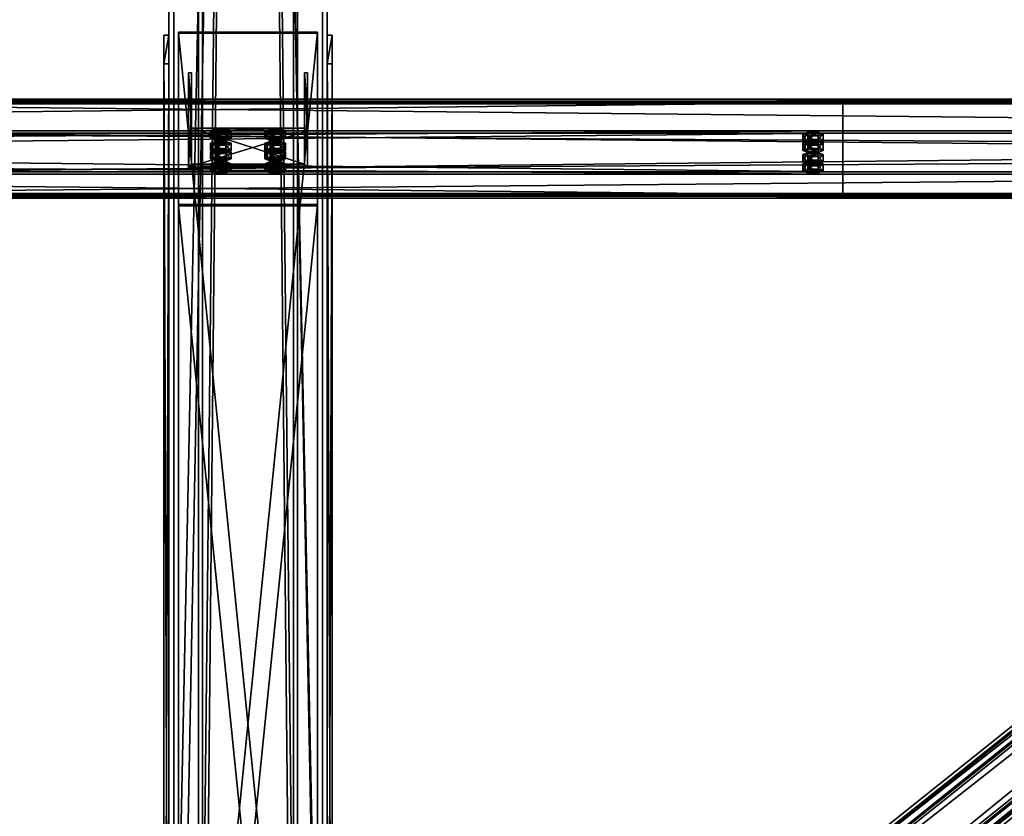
# Model space of a CAD drawing. Header units: millimetres. Extents: x -333 to 67333, y -930 to 39730.
# Tile 30 of 256: x 5270 to 6263, y 789 to 1593. Entities that reach past the tile are written whole.
import ezdxf

# ---------------------------------------------------------------- set-up
doc = ezdxf.new("R2010")
doc.units = ezdxf.units.MM
for name, color, linetype in [('13', 7, 'Continuous'), ('3', 7, 'Continuous'), ('5', 7, 'Continuous'), ('6', 7, 'Continuous'), ('7', 7, 'Continuous'), ('8', 7, 'Continuous'), ('95', 7, 'Continuous')]:
    doc.layers.add(name, color=color, linetype=linetype)

msp = doc.modelspace()

# ---------------------------------------------------------------- meshes
at = {"layer": '13', "color": 30}
mesh = msp.add_polyface(dxfattribs=at)
corners = [(6100.01, 1509.5, 3753.14), (6100.01, 1437.11, 3737.75), (-329.99, 1437.11, 3737.75), (-329.99, 1509.5, 3753.14), (6100.01, 1478.28, 3544.08), (-329.99, 1478.28, 3544.08), (6100.01, 1417.63, 3531.19), (-329.99, 1417.63, 3531.19), (6100.01, 1414.93, 3543.91), (-329.99, 1414.93, 3543.91), (6100.01, 1412.98, 3543.49), (-329.99, 1412.98, 3543.49), (6100.01, 1416.09, 3528.82), (-329.99, 1416.09, 3528.82), (6100.01, 1480.65, 3542.54), (-329.99, 1480.65, 3542.54), (6100.01, 1439.49, 3736.21), (-329.99, 1439.49, 3736.21), (6100.01, 1507.96, 3750.77), (-329.99, 1507.96, 3750.77), (6100.01, 1510.66, 3738.05), (-329.99, 1510.66, 3738.05), (6100.01, 1512.62, 3738.47), (-329.99, 1512.62, 3738.47)]
mesh.append_faces([[corners[k] for k in face] for face in [(0, 2, 3, 3), (1, 5, 2, 2), (4, 7, 5, 5), (6, 9, 7, 7), (8, 11, 9, 9), (10, 13, 11, 11), (12, 15, 13, 13), (14, 17, 15, 15), (16, 19, 17, 17), (18, 21, 19, 19), (20, 23, 21, 21), (22, 3, 23, 23), (20, 0, 22, 22), (8, 12, 10, 10), (23, 19, 21, 21), (11, 7, 9, 9)]], dxfattribs={"vtx0": -1, "color": 30})
mesh.append_faces([[corners[k] for k in face] for face in [(1, 16, 4, 4), (16, 0, 18, 18), (18, 0, 20, 20), (12, 6, 14, 14), (14, 4, 16, 16), (3, 19, 23, 23), (19, 2, 17, 17), (15, 5, 13, 13), (13, 7, 11, 11)]], dxfattribs={"vtx0": -1, "vtx1": -1, "color": 30})
mesh.append_faces([[corners[k] for k in face] for face in [(16, 1, 0, 0), (12, 8, 6, 6), (14, 6, 4, 4), (19, 3, 2, 2), (17, 2, 5, 5), (5, 15, 17, 17), (13, 5, 7, 7)]], dxfattribs={"vtx0": -1, "vtx2": -1, "vtx3": -1, "color": 30})
mesh.append_faces([[corners[k] for k in face] for face in [(0, 1, 2, 2), (1, 4, 5, 5), (4, 6, 7, 7), (6, 8, 9, 9), (8, 10, 11, 11), (10, 12, 13, 13), (12, 14, 15, 15), (14, 16, 17, 17), (16, 18, 19, 19), (18, 20, 21, 21), (20, 22, 23, 23), (22, 0, 3, 3)]], dxfattribs={"vtx2": -1, "vtx3": -1, "color": 30})
mesh = msp.add_polyface(dxfattribs=at)
corners = [(11700.01, 1509.5, 3753.14), (11700.01, 1437.11, 3737.75), (4900.01, 1437.11, 3737.75), (4900.01, 1509.5, 3753.14), (11700.01, 1478.28, 3544.08), (4900.01, 1478.28, 3544.08), (11700.01, 1417.63, 3531.19), (4900.01, 1417.63, 3531.19), (11700.01, 1414.93, 3543.91), (4900.01, 1414.93, 3543.91), (11700.01, 1412.98, 3543.49), (4900.01, 1412.98, 3543.49), (11700.01, 1416.09, 3528.82), (4900.01, 1416.09, 3528.82), (11700.01, 1480.65, 3542.54), (4900.01, 1480.65, 3542.54), (11700.01, 1439.49, 3736.21), (4900.01, 1439.49, 3736.21), (11700.01, 1507.96, 3750.77), (4900.01, 1507.96, 3750.77), (11700.01, 1510.66, 3738.05), (4900.01, 1510.66, 3738.05), (11700.01, 1512.62, 3738.47), (4900.01, 1512.62, 3738.47)]
mesh.append_faces([[corners[k] for k in face] for face in [(0, 2, 3, 3), (1, 5, 2, 2), (4, 7, 5, 5), (6, 9, 7, 7), (8, 11, 9, 9), (10, 13, 11, 11), (12, 15, 13, 13), (14, 17, 15, 15), (16, 19, 17, 17), (18, 21, 19, 19), (20, 23, 21, 21), (22, 3, 23, 23), (8, 12, 10, 10), (20, 0, 22, 22), (3, 21, 23, 23), (11, 7, 9, 9)]], dxfattribs={"vtx0": -1, "color": 30})
mesh.append_faces([[corners[k] for k in face] for face in [(1, 16, 4, 4), (16, 0, 18, 18), (18, 0, 20, 20), (14, 4, 16, 16), (21, 3, 19, 19), (2, 19, 3, 3), (19, 2, 17, 17), (15, 5, 13, 13), (13, 7, 11, 11)]], dxfattribs={"vtx0": -1, "vtx1": -1, "color": 30})
mesh.append_faces([[corners[k] for k in face] for face in [(12, 8, 6, 6), (16, 1, 0, 0), (6, 14, 12, 12), (14, 6, 4, 4), (17, 2, 5, 5), (5, 15, 17, 17), (13, 5, 7, 7)]], dxfattribs={"vtx0": -1, "vtx2": -1, "vtx3": -1, "color": 30})
mesh.append_faces([[corners[k] for k in face] for face in [(0, 1, 2, 2), (1, 4, 5, 5), (4, 6, 7, 7), (6, 8, 9, 9), (8, 10, 11, 11), (10, 12, 13, 13), (12, 14, 15, 15), (14, 16, 17, 17), (16, 18, 19, 19), (18, 20, 21, 21), (20, 22, 23, 23), (22, 0, 3, 3)]], dxfattribs={"vtx2": -1, "vtx3": -1, "color": 30})
at = {"layer": '3', "color": 91}
mesh = msp.add_polyface(dxfattribs=at)
corners = [(5328.47, 421.59, 3197.91), (5281.19, 365.91, 3186.08), (307.25, 4407.86, 4045.18), (354.54, 4463.53, 4057.01), (5281.19, 350.53, 3258.46), (307.25, 4392.47, 4117.56), (5328.47, 406.2, 3270.3), (354.54, 4448.15, 4129.4), (5330.39, 424.47, 3195.46), (5330.39, 407.84, 3273.71), (356.46, 4449.78, 4132.81), (356.46, 4466.41, 4054.56), (5279.27, 347.65, 3260.92), (305.33, 4389.59, 4120.02), (5279.27, 364.28, 3182.67), (305.33, 4406.22, 4041.77)]
mesh.append_faces([[corners[k] for k in face] for face in [(0, 2, 3, 3), (1, 5, 2, 2), (4, 7, 5, 5), (6, 3, 7, 7), (8, 10, 11, 11), (9, 13, 10, 10), (12, 15, 13, 13), (14, 11, 15, 15)]], dxfattribs={"vtx0": -1, "color": 91})
mesh.append_faces([[corners[k] for k in face] for face in [(9, 6, 12, 12), (6, 8, 0, 0), (0, 8, 1, 1), (12, 4, 14, 14), (4, 12, 6, 6), (10, 3, 11, 11), (3, 10, 7, 7), (15, 2, 13, 13), (2, 11, 3, 3), (13, 7, 10, 10)]], dxfattribs={"vtx0": -1, "vtx1": -1, "color": 91})
mesh.append_faces([[corners[k] for k in face] for face in [(6, 9, 8, 8), (1, 8, 14, 14), (14, 4, 1, 1), (2, 15, 11, 11), (13, 2, 5, 5), (13, 5, 7, 7)]], dxfattribs={"vtx0": -1, "vtx2": -1, "vtx3": -1, "color": 91})
mesh.append_faces([[corners[k] for k in face] for face in [(0, 1, 2, 2), (1, 4, 5, 5), (4, 6, 7, 7), (6, 0, 3, 3), (8, 9, 10, 10), (9, 12, 13, 13), (12, 14, 15, 15), (14, 8, 11, 11)]], dxfattribs={"vtx2": -1, "vtx3": -1, "color": 91})
at = {"layer": '5', "color": 131}
mesh = msp.add_polyface(dxfattribs=at)
corners = [(5546, 185.3, 2984), (5454, 185.3, 2984), (5454, 9385, 2984), (5546, 9385, 2984), (5454, 185.3, 3076), (5454, 9385, 3076), (5546, 185.3, 3076), (5546, 9385, 3076), (5550, 185.3, 2980), (5550, 185.3, 3080), (5550, 9385, 3080), (5550, 9385, 2980), (5450, 185.3, 3080), (5450, 9385, 3080), (5450, 185.3, 2980), (5450, 9385, 2980)]
mesh.append_faces([[corners[k] for k in face] for face in [(0, 2, 3, 3), (1, 5, 2, 2), (4, 7, 5, 5), (6, 3, 7, 7), (8, 10, 11, 11), (9, 13, 10, 10), (12, 15, 13, 13), (14, 11, 15, 15)]], dxfattribs={"vtx0": -1, "color": 131})
mesh.append_faces([[corners[k] for k in face] for face in [(9, 6, 12, 12), (6, 8, 0, 0), (0, 8, 1, 1), (12, 4, 14, 14), (4, 12, 6, 6), (14, 1, 8, 8), (11, 3, 15, 15), (3, 10, 7, 7), (7, 10, 5, 5), (15, 2, 13, 13), (2, 15, 3, 3), (13, 5, 10, 10)]], dxfattribs={"vtx0": -1, "vtx1": -1, "color": 131})
mesh.append_faces([[corners[k] for k in face] for face in [(6, 9, 8, 8), (14, 4, 1, 1), (3, 11, 10, 10), (13, 2, 5, 5)]], dxfattribs={"vtx0": -1, "vtx2": -1, "vtx3": -1, "color": 131})
mesh.append_faces([[corners[k] for k in face] for face in [(0, 1, 2, 2), (1, 4, 5, 5), (4, 6, 7, 7), (6, 0, 3, 3), (8, 9, 10, 10), (9, 12, 13, 13), (12, 14, 15, 15), (14, 8, 11, 11)]], dxfattribs={"vtx2": -1, "vtx3": -1, "color": 131})
at = {"layer": '6', "color": 2}
mesh = msp.add_polyface(dxfattribs=at)
corners = [(5425, 7914.78, 4751.68), (5575, 7914.78, 4751.68), (5575, 175.3, 3106.65), (5425, 175.3, 3106.65), (5575, 7883.59, 4898.4), (5575, 25.3, 3228.12), (5425, 7883.59, 4898.4), (5425, 25.3, 3228.12), (5420, 7915.82, 4746.79), (5420, 7882.55, 4903.29), (5420, 20.3, 3232.17), (5420, 180.3, 3102.61), (5580, 7882.55, 4903.29), (5580, 20.3, 3232.17), (5580, 7915.82, 4746.79), (5580, 180.3, 3102.61)]
mesh.append_faces([[corners[k] for k in face] for face in [(0, 2, 3, 3), (1, 5, 2, 2), (4, 7, 5, 5), (6, 3, 7, 7), (8, 10, 11, 11), (9, 13, 10, 10), (12, 15, 13, 13), (14, 11, 15, 15)]], dxfattribs={"vtx0": -1, "color": 2})
mesh.append_faces([[corners[k] for k in face] for face in [(9, 6, 12, 12), (6, 8, 0, 0), (0, 8, 1, 1), (12, 4, 14, 14), (4, 12, 6, 6), (14, 1, 8, 8), (11, 3, 15, 15), (3, 10, 7, 7), (7, 10, 5, 5), (15, 2, 13, 13), (2, 15, 3, 3), (13, 5, 10, 10)]], dxfattribs={"vtx0": -1, "vtx1": -1, "color": 2})
mesh.append_faces([[corners[k] for k in face] for face in [(6, 9, 8, 8), (14, 4, 1, 1), (3, 11, 10, 10), (13, 2, 5, 5)]], dxfattribs={"vtx0": -1, "vtx2": -1, "vtx3": -1, "color": 2})
mesh.append_faces([[corners[k] for k in face] for face in [(0, 1, 2, 2), (1, 4, 5, 5), (4, 6, 7, 7), (6, 0, 3, 3), (8, 9, 10, 10), (9, 12, 13, 13), (12, 14, 15, 15), (14, 8, 11, 11)]], dxfattribs={"vtx2": -1, "vtx3": -1, "color": 2})
at = {"layer": '7', "color": 6}
mesh = msp.add_polyface(dxfattribs=at)
corners = [(5570, 184.26, 3103.45), (5430, 184.26, 3103.45), (5430, 1579.47, 3400), (5570, 1579.47, 3400), (5430, 185.3, 3098.56), (5430, 1580.51, 3395.11), (5570, 185.3, 3098.56), (5570, 1580.51, 3395.11)]
mesh.append_faces([[corners[k] for k in face] for face in [(0, 2, 3, 3), (1, 5, 2, 2), (4, 7, 5, 5), (6, 3, 7, 7), (1, 6, 4, 4), (3, 5, 7, 7)]], dxfattribs={"vtx0": -1, "color": 6})
mesh.append_faces([[corners[k] for k in face] for face in [(0, 1, 2, 2), (1, 4, 5, 5), (4, 6, 7, 7), (6, 0, 3, 3), (1, 0, 6, 6), (3, 2, 5, 5)]], dxfattribs={"vtx2": -1, "vtx3": -1, "color": 6})
mesh = msp.add_polyface(dxfattribs=at)
corners = [(5420, 1548.29, 3546.73), (5420, 30.3, 3224.08), (5415, 30.3, 3224.08), (5415, 1548.29, 3546.73), (5420, 30.3, 2985.03), (5415, 30.3, 2985.03), (5420, 170.3, 2985), (5415, 170.3, 2985), (5420, 170.3, 3102.61), (5415, 170.3, 3102.61), (5420, 178.22, 3112.39), (5415, 178.22, 3112.39), (5420, 1577.39, 3409.78), (5415, 1577.39, 3409.78)]
mesh.append_faces([[corners[k] for k in face] for face in [(0, 2, 3, 3), (1, 5, 2, 2), (4, 7, 5, 5), (6, 9, 7, 7), (8, 11, 9, 9), (10, 13, 11, 11), (12, 3, 13, 13), (1, 6, 4, 4), (10, 0, 12, 12), (3, 11, 13, 13), (7, 2, 5, 5)]], dxfattribs={"vtx0": -1, "color": 6})
mesh.append_faces([[corners[k] for k in face] for face in [(6, 1, 8, 8), (8, 1, 10, 10), (11, 2, 9, 9), (9, 2, 7, 7)]], dxfattribs={"vtx0": -1, "vtx1": -1, "color": 6})
mesh.append_faces([[corners[k] for k in face] for face in [(10, 1, 0, 0), (11, 3, 2, 2)]], dxfattribs={"vtx0": -1, "vtx2": -1, "vtx3": -1, "color": 6})
mesh.append_faces([[corners[k] for k in face] for face in [(0, 1, 2, 2), (1, 4, 5, 5), (4, 6, 7, 7), (6, 8, 9, 9), (8, 10, 11, 11), (10, 12, 13, 13), (12, 0, 3, 3)]], dxfattribs={"vtx2": -1, "vtx3": -1, "color": 6})
mesh = msp.add_polyface(dxfattribs=at)
corners = [(5585, 1548.29, 3546.73), (5585, 30.3, 3224.08), (5580, 30.3, 3224.08), (5580, 1548.29, 3546.73), (5585, 30.3, 2985.03), (5580, 30.3, 2985.03), (5585, 170.3, 2985), (5580, 170.3, 2985), (5585, 170.3, 3102.61), (5580, 170.3, 3102.61), (5585, 178.22, 3112.39), (5580, 178.22, 3112.39), (5585, 1577.39, 3409.78), (5580, 1577.39, 3409.78)]
mesh.append_faces([[corners[k] for k in face] for face in [(0, 2, 3, 3), (1, 5, 2, 2), (4, 7, 5, 5), (6, 9, 7, 7), (8, 11, 9, 9), (10, 13, 11, 11), (12, 3, 13, 13), (1, 6, 4, 4), (10, 0, 12, 12), (3, 11, 13, 13), (7, 2, 5, 5)]], dxfattribs={"vtx0": -1, "color": 6})
mesh.append_faces([[corners[k] for k in face] for face in [(6, 1, 8, 8), (8, 1, 10, 10), (11, 2, 9, 9), (9, 2, 7, 7)]], dxfattribs={"vtx0": -1, "vtx1": -1, "color": 6})
mesh.append_faces([[corners[k] for k in face] for face in [(10, 1, 0, 0), (11, 3, 2, 2)]], dxfattribs={"vtx0": -1, "vtx2": -1, "vtx3": -1, "color": 6})
mesh.append_faces([[corners[k] for k in face] for face in [(0, 1, 2, 2), (1, 4, 5, 5), (4, 6, 7, 7), (6, 8, 9, 9), (8, 10, 11, 11), (10, 12, 13, 13), (12, 0, 3, 3)]], dxfattribs={"vtx2": -1, "vtx3": -1, "color": 6})
mesh = msp.add_polyface(dxfattribs=at)
corners = [(5440.01, 1444.27, 3713.72), (5560.01, 1444.27, 3713.72), (5560.01, 1480.65, 3542.54), (5440.01, 1480.65, 3542.54), (5560.01, 1502.96, 3726.19), (5560.01, 1539.34, 3555.01), (5557.01, 1502.96, 3726.19), (5557.01, 1539.34, 3555.01), (5557.01, 1447.2, 3714.34), (5557.01, 1483.59, 3543.16), (5443.01, 1447.2, 3714.34), (5443.01, 1483.59, 3543.16), (5443.01, 1502.96, 3726.19), (5443.01, 1539.34, 3555.01), (5440.01, 1502.96, 3726.19), (5440.01, 1539.34, 3555.01)]
mesh.append_faces([[corners[k] for k in face] for face in [(0, 2, 3, 3), (1, 5, 2, 2), (4, 7, 5, 5), (6, 9, 7, 7), (8, 11, 9, 9), (10, 13, 11, 11), (12, 15, 13, 13), (14, 3, 15, 15), (12, 0, 14, 14), (7, 2, 5, 5)]], dxfattribs={"vtx0": -1, "color": 6})
mesh.append_faces([[corners[k] for k in face] for face in [(1, 8, 4, 4), (8, 0, 10, 10), (10, 0, 12, 12), (3, 11, 15, 15), (11, 2, 9, 9), (9, 2, 7, 7)]], dxfattribs={"vtx0": -1, "vtx1": -1, "color": 6})
mesh.append_faces([[corners[k] for k in face] for face in [(8, 1, 0, 0), (11, 3, 2, 2)]], dxfattribs={"vtx0": -1, "vtx2": -1, "vtx3": -1, "color": 6})
mesh.append_faces([[corners[k] for k in face] for face in [(6, 4, 8, 8), (13, 15, 11, 11)]], dxfattribs={"vtx1": -1, "color": 6})
mesh.append_faces([[corners[k] for k in face] for face in [(0, 1, 2, 2), (1, 4, 5, 5), (4, 6, 7, 7), (6, 8, 9, 9), (8, 10, 11, 11), (10, 12, 13, 13), (12, 14, 15, 15), (14, 0, 3, 3)]], dxfattribs={"vtx2": -1, "vtx3": -1, "color": 6})
mesh = msp.add_polyface(dxfattribs=at)
corners = [(5570, 19.26, 3237.07), (5430, 19.26, 3237.07), (5430, 1405.26, 3531.72), (5570, 1405.26, 3531.72), (5430, 20.3, 3232.17), (5430, 1406.3, 3526.83), (5570, 20.3, 3232.17), (5570, 1406.3, 3526.83)]
mesh.append_faces([[corners[k] for k in face] for face in [(0, 2, 3, 3), (1, 5, 2, 2), (4, 7, 5, 5), (6, 3, 7, 7), (1, 6, 4, 4), (3, 5, 7, 7)]], dxfattribs={"vtx0": -1, "color": 6})
mesh.append_faces([[corners[k] for k in face] for face in [(0, 1, 2, 2), (1, 4, 5, 5), (4, 6, 7, 7), (6, 0, 3, 3), (1, 0, 6, 6), (3, 2, 5, 5)]], dxfattribs={"vtx2": -1, "vtx3": -1, "color": 6})
at = {"layer": '8', "color": 253}
mesh = msp.add_polyface(dxfattribs=at)
corners = [(5706.24, 356.15, 3183.94), (5672.07, 397.05, 3192.64), (10759.11, 4464.19, 4057.11), (10793.28, 4423.29, 4048.41), (5672.07, 381.67, 3265.02), (10759.11, 4448.81, 4129.49), (5706.24, 340.77, 3256.33), (10793.28, 4407.91, 4120.8), (5708.14, 354.51, 3180.53), (5708.14, 337.87, 3258.78), (10795.18, 4405.01, 4123.25), (10795.18, 4421.65, 4045), (5670.17, 383.31, 3268.44), (10757.21, 4450.45, 4132.91), (5670.17, 399.95, 3190.18), (10757.21, 4467.09, 4054.65)]
mesh.append_faces([[corners[k] for k in face] for face in [(0, 2, 3, 3), (1, 5, 2, 2), (4, 7, 5, 5), (6, 3, 7, 7), (8, 10, 11, 11), (9, 13, 10, 10), (12, 15, 13, 13), (14, 11, 15, 15)]], dxfattribs={"vtx0": -1, "color": 253})
mesh.append_faces([[corners[k] for k in face] for face in [(9, 6, 12, 12), (6, 8, 0, 0), (0, 8, 1, 1), (14, 1, 8, 8), (11, 3, 15, 15), (3, 10, 7, 7), (7, 10, 5, 5), (15, 2, 13, 13), (2, 15, 3, 3), (13, 5, 10, 10)]], dxfattribs={"vtx0": -1, "vtx1": -1, "color": 253})
mesh.append_faces([[corners[k] for k in face] for face in [(6, 9, 8, 8), (12, 6, 4, 4), (4, 14, 12, 12), (14, 4, 1, 1), (3, 11, 10, 10), (13, 2, 5, 5)]], dxfattribs={"vtx0": -1, "vtx2": -1, "vtx3": -1, "color": 253})
mesh.append_faces([[corners[k] for k in face] for face in [(0, 1, 2, 2), (1, 4, 5, 5), (4, 6, 7, 7), (6, 0, 3, 3), (8, 9, 10, 10), (9, 12, 13, 13), (12, 14, 15, 15), (14, 8, 11, 11)]], dxfattribs={"vtx2": -1, "vtx3": -1, "color": 253})
at = {"layer": '95', "color": 20}
mesh = msp.add_polyface(dxfattribs=at)
corners = [(5466.51, 1468.3, 3591.03), (5467.31, 1473.81, 3589.14), (5466.51, 1473.19, 3592.07), (5467.31, 1468.92, 3588.1), (5469.51, 1469.38, 3585.95), (5469.51, 1474.27, 3586.99), (5472.51, 1469.55, 3585.16), (5472.51, 1474.44, 3586.2), (5475.51, 1469.38, 3585.95), (5475.51, 1474.27, 3586.99), (5477.71, 1468.92, 3588.1), (5477.71, 1473.81, 3589.14), (5478.51, 1473.19, 3592.07), (5478.51, 1468.3, 3591.03), (5477.71, 1472.57, 3595.01), (5467.31, 1467.68, 3593.97), (5467.31, 1472.57, 3595.01), (5472.51, 1471.94, 3597.94), (5469.51, 1472.11, 3597.15), (5475.51, 1472.11, 3597.15), (5462.12, 1473.19, 3592.07), (5467.31, 1475.06, 3583.27), (5467.31, 1482.4, 3584.83), (5462.12, 1480.53, 3593.63), (5477.71, 1475.06, 3583.27), (5477.71, 1482.4, 3584.83), (5482.9, 1473.19, 3592.07), (5482.9, 1480.53, 3593.63), (5477.71, 1471.32, 3600.88), (5477.71, 1478.66, 3602.43), (5467.31, 1471.32, 3600.88), (5467.31, 1478.66, 3602.43)]
mesh.append_faces([[corners[k] for k in face] for face in [(0, 1, 2, 2), (3, 5, 1, 1), (4, 7, 5, 5), (6, 9, 7, 7), (8, 11, 9, 9), (10, 12, 11, 11), (13, 14, 12, 12), (15, 2, 16, 16), (16, 17, 18, 18), (11, 7, 9, 9), (20, 22, 23, 23), (21, 25, 22, 22), (24, 27, 25, 25), (26, 29, 27, 27), (28, 31, 29, 29), (30, 23, 31, 31), (21, 26, 24, 24), (28, 20, 30, 30), (23, 29, 31, 31), (27, 22, 25, 25)]], dxfattribs={"vtx0": -1, "color": 20})
mesh.append_faces([[corners[k] for k in face] for face in [(17, 16, 19, 19), (19, 2, 14, 14), (14, 1, 12, 12), (12, 5, 11, 11), (26, 21, 28, 28), (29, 22, 27, 27)]], dxfattribs={"vtx0": -1, "vtx1": -1, "color": 20})
mesh.append_faces([[corners[k] for k in face] for face in [(19, 16, 2, 2), (14, 2, 1, 1), (12, 1, 5, 5), (11, 5, 7, 7), (28, 21, 20, 20), (29, 23, 22, 22)]], dxfattribs={"vtx0": -1, "vtx2": -1, "vtx3": -1, "color": 20})
mesh.append_faces([[corners[k] for k in face] for face in [(3, 4, 5, 5), (4, 6, 7, 7), (6, 8, 9, 9), (8, 10, 11, 11), (20, 21, 22, 22), (21, 24, 25, 25), (24, 26, 27, 27), (26, 28, 29, 29), (28, 30, 31, 31), (30, 20, 23, 23)]], dxfattribs={"vtx2": -1, "vtx3": -1, "color": 20})
mesh = msp.add_polyface(dxfattribs=at)
corners = [(5521.51, 1468.3, 3591.03), (5522.31, 1473.81, 3589.14), (5521.51, 1473.19, 3592.07), (5522.31, 1468.92, 3588.1), (5524.51, 1469.38, 3585.95), (5524.51, 1474.27, 3586.99), (5527.51, 1469.55, 3585.16), (5527.51, 1474.44, 3586.2), (5530.51, 1469.38, 3585.95), (5530.51, 1474.27, 3586.99), (5532.71, 1468.92, 3588.1), (5532.71, 1473.81, 3589.14), (5533.51, 1473.19, 3592.07), (5533.51, 1468.3, 3591.03), (5532.71, 1472.57, 3595.01), (5522.31, 1467.68, 3593.97), (5522.31, 1472.57, 3595.01), (5527.51, 1471.94, 3597.94), (5524.51, 1472.11, 3597.15), (5530.51, 1472.11, 3597.15), (5517.12, 1473.19, 3592.07), (5522.31, 1475.06, 3583.27), (5522.31, 1482.4, 3584.83), (5517.12, 1480.53, 3593.63), (5532.71, 1475.06, 3583.27), (5532.71, 1482.4, 3584.83), (5537.9, 1473.19, 3592.07), (5537.9, 1480.53, 3593.63), (5532.71, 1471.32, 3600.88), (5532.71, 1478.66, 3602.43), (5522.31, 1471.32, 3600.88), (5522.31, 1478.66, 3602.43)]
mesh.append_faces([[corners[k] for k in face] for face in [(0, 1, 2, 2), (3, 5, 1, 1), (4, 7, 5, 5), (6, 9, 7, 7), (8, 11, 9, 9), (10, 12, 11, 11), (13, 14, 12, 12), (15, 2, 16, 16), (16, 17, 18, 18), (11, 7, 9, 9), (20, 22, 23, 23), (21, 25, 22, 22), (24, 27, 25, 25), (26, 29, 27, 27), (28, 31, 29, 29), (30, 23, 31, 31), (21, 26, 24, 24), (28, 20, 30, 30), (23, 29, 31, 31), (27, 22, 25, 25)]], dxfattribs={"vtx0": -1, "color": 20})
mesh.append_faces([[corners[k] for k in face] for face in [(17, 16, 19, 19), (19, 2, 14, 14), (14, 1, 12, 12), (12, 5, 11, 11), (26, 21, 28, 28), (29, 22, 27, 27)]], dxfattribs={"vtx0": -1, "vtx1": -1, "color": 20})
mesh.append_faces([[corners[k] for k in face] for face in [(19, 16, 2, 2), (14, 2, 1, 1), (12, 1, 5, 5), (11, 5, 7, 7), (28, 21, 20, 20), (29, 23, 22, 22)]], dxfattribs={"vtx0": -1, "vtx2": -1, "vtx3": -1, "color": 20})
mesh.append_faces([[corners[k] for k in face] for face in [(3, 4, 5, 5), (4, 6, 7, 7), (6, 8, 9, 9), (8, 10, 11, 11), (20, 21, 22, 22), (21, 24, 25, 25), (24, 26, 27, 27), (26, 28, 29, 29), (28, 30, 31, 31), (30, 20, 23, 23)]], dxfattribs={"vtx2": -1, "vtx3": -1, "color": 20})
mesh = msp.add_polyface(dxfattribs=at)
corners = [(5482.9, 1459.74, 3691.45), (5467.31, 1461.61, 3682.64), (5477.71, 1461.61, 3682.64), (5466.51, 1468.3, 3591.03), (5467.31, 1468.92, 3588.1), (5467.31, 1473.81, 3589.14), (5477.71, 1468.92, 3588.1), (5478.51, 1468.3, 3591.03), (5478.51, 1473.19, 3592.07), (5477.71, 1467.68, 3593.97), (5477.71, 1472.57, 3595.01), (5475.51, 1467.22, 3596.12), (5475.51, 1472.11, 3597.15), (5472.51, 1467.05, 3596.9), (5472.51, 1471.94, 3597.94), (5469.51, 1467.22, 3596.12), (5469.51, 1472.11, 3597.15), (5467.31, 1467.68, 3593.97), (5467.31, 1472.57, 3595.01), (5466.51, 1473.19, 3592.07), (5472.51, 1469.55, 3585.16), (5475.51, 1469.38, 3585.95), (5469.51, 1469.38, 3585.95), (5462.12, 1460.96, 3589.47), (5467.31, 1462.84, 3580.67), (5467.31, 1470.17, 3582.23), (5462.12, 1468.3, 3591.03), (5477.71, 1462.84, 3580.67), (5477.71, 1470.17, 3582.23), (5482.9, 1460.96, 3589.47), (5482.9, 1468.3, 3591.03), (5477.71, 1459.09, 3598.28), (5477.71, 1466.43, 3599.84), (5467.31, 1459.09, 3598.28), (5467.31, 1466.43, 3599.84)]
mesh.append_faces([[corners[k] for k in face] for face in [(0, 1, 2, 2), (9, 12, 10, 10), (11, 14, 12, 12), (13, 16, 14, 14), (15, 18, 16, 16), (20, 6, 21, 21), (13, 17, 15, 15), (23, 25, 26, 26), (24, 28, 25, 25), (27, 30, 28, 28), (29, 32, 30, 30), (31, 34, 32, 32), (33, 26, 34, 34), (24, 29, 27, 27), (26, 32, 34, 34), (30, 25, 28, 28)]], dxfattribs={"vtx0": -1, "color": 20})
mesh.append_faces([[corners[k] for k in face] for face in [(6, 22, 7, 7), (7, 4, 9, 9), (9, 3, 11, 11), (11, 17, 13, 13), (29, 24, 31, 31), (32, 25, 30, 30)]], dxfattribs={"vtx0": -1, "vtx1": -1, "color": 20})
mesh.append_faces([[corners[k] for k in face] for face in [(6, 20, 22, 22), (7, 22, 4, 4), (9, 4, 3, 3), (11, 3, 17, 17), (31, 24, 23, 23), (32, 26, 25, 25)]], dxfattribs={"vtx0": -1, "vtx2": -1, "vtx3": -1, "color": 20})
mesh.append_faces([[corners[k] for k in face] for face in [(3, 4, 5, 5), (6, 7, 8, 8), (7, 9, 10, 10), (9, 11, 12, 12), (11, 13, 14, 14), (13, 15, 16, 16), (15, 17, 18, 18), (17, 3, 19, 19), (23, 24, 25, 25), (24, 27, 28, 28), (27, 29, 30, 30), (29, 31, 32, 32), (31, 33, 34, 34), (33, 23, 26, 26)]], dxfattribs={"vtx2": -1, "vtx3": -1, "color": 20})
mesh = msp.add_polyface(dxfattribs=at)
corners = [(5537.9, 1459.74, 3691.45), (5522.31, 1461.61, 3682.64), (5532.71, 1461.61, 3682.64), (5521.51, 1468.3, 3591.03), (5522.31, 1468.92, 3588.1), (5522.31, 1473.81, 3589.14), (5532.71, 1468.92, 3588.1), (5533.51, 1468.3, 3591.03), (5533.51, 1473.19, 3592.07), (5532.71, 1467.68, 3593.97), (5532.71, 1472.57, 3595.01), (5530.51, 1467.22, 3596.12), (5530.51, 1472.11, 3597.15), (5527.51, 1467.05, 3596.9), (5527.51, 1471.94, 3597.94), (5524.51, 1467.22, 3596.12), (5524.51, 1472.11, 3597.15), (5522.31, 1467.68, 3593.97), (5522.31, 1472.57, 3595.01), (5521.51, 1473.19, 3592.07), (5527.51, 1469.55, 3585.16), (5530.51, 1469.38, 3585.95), (5524.51, 1469.38, 3585.95), (5517.12, 1460.96, 3589.47), (5522.31, 1462.84, 3580.67), (5522.31, 1470.17, 3582.23), (5517.12, 1468.3, 3591.03), (5532.71, 1462.84, 3580.67), (5532.71, 1470.17, 3582.23), (5537.9, 1460.96, 3589.47), (5537.9, 1468.3, 3591.03), (5532.71, 1459.09, 3598.28), (5532.71, 1466.43, 3599.84), (5522.31, 1459.09, 3598.28), (5522.31, 1466.43, 3599.84)]
mesh.append_faces([[corners[k] for k in face] for face in [(0, 1, 2, 2), (9, 12, 10, 10), (11, 14, 12, 12), (13, 16, 14, 14), (15, 18, 16, 16), (20, 6, 21, 21), (13, 17, 15, 15), (23, 25, 26, 26), (24, 28, 25, 25), (27, 30, 28, 28), (29, 32, 30, 30), (31, 34, 32, 32), (33, 26, 34, 34), (24, 29, 27, 27), (26, 32, 34, 34), (30, 25, 28, 28)]], dxfattribs={"vtx0": -1, "color": 20})
mesh.append_faces([[corners[k] for k in face] for face in [(6, 22, 7, 7), (7, 4, 9, 9), (9, 3, 11, 11), (11, 17, 13, 13), (29, 24, 31, 31), (32, 25, 30, 30)]], dxfattribs={"vtx0": -1, "vtx1": -1, "color": 20})
mesh.append_faces([[corners[k] for k in face] for face in [(6, 20, 22, 22), (7, 22, 4, 4), (9, 4, 3, 3), (11, 3, 17, 17), (31, 24, 23, 23), (32, 26, 25, 25)]], dxfattribs={"vtx0": -1, "vtx2": -1, "vtx3": -1, "color": 20})
mesh.append_faces([[corners[k] for k in face] for face in [(3, 4, 5, 5), (6, 7, 8, 8), (7, 9, 10, 10), (9, 11, 12, 12), (11, 13, 14, 14), (13, 15, 16, 16), (15, 17, 18, 18), (17, 3, 19, 19), (23, 24, 25, 25), (24, 27, 28, 28), (27, 29, 30, 30), (29, 31, 32, 32), (31, 33, 34, 34), (33, 23, 26, 26)]], dxfattribs={"vtx2": -1, "vtx3": -1, "color": 20})
mesh = msp.add_polyface(dxfattribs=at)
corners = [(6064.01, 1447.51, 3688.85), (6064.81, 1448.13, 3685.91), (6064.81, 1450.09, 3686.33), (6064.01, 1449.47, 3689.26), (6067.01, 1448.59, 3683.76), (6067.01, 1450.55, 3684.18), (6070.01, 1448.76, 3682.98), (6070.01, 1450.71, 3683.39), (6073.01, 1448.59, 3683.76), (6073.01, 1450.55, 3684.18), (6075.21, 1448.13, 3685.91), (6075.21, 1450.09, 3686.33), (6076.01, 1447.51, 3688.85), (6076.01, 1449.47, 3689.26), (6075.21, 1446.89, 3691.78), (6075.21, 1448.84, 3692.2), (6073.01, 1446.43, 3693.93), (6073.01, 1448.39, 3694.35), (6070.01, 1446.26, 3694.72), (6070.01, 1448.22, 3695.13), (6067.01, 1446.43, 3693.93), (6067.01, 1448.39, 3694.35), (6064.81, 1446.89, 3691.78), (6064.81, 1448.84, 3692.2), (6059.62, 1449.47, 3689.26), (6064.81, 1451.34, 3680.46), (6064.81, 1458.67, 3682.02), (6059.62, 1456.8, 3690.82), (6075.21, 1451.34, 3680.46), (6075.21, 1458.67, 3682.02), (6080.4, 1449.47, 3689.26), (6080.4, 1456.8, 3690.82), (6075.21, 1447.59, 3698.07), (6075.21, 1454.93, 3699.63), (6064.81, 1447.59, 3698.07), (6064.81, 1454.93, 3699.63), (6059.62, 1440.17, 3687.29), (6064.81, 1442.04, 3678.48), (6064.81, 1449.38, 3680.04), (6059.62, 1447.51, 3688.85), (6075.21, 1442.04, 3678.48), (6075.21, 1449.38, 3680.04), (6080.4, 1440.17, 3687.29), (6080.4, 1447.51, 3688.85), (6075.21, 1438.3, 3696.09), (6075.21, 1445.64, 3697.65), (6064.81, 1438.3, 3696.09), (6064.81, 1445.64, 3697.65), (6064.01, 1468.3, 3591.03), (6064.81, 1468.92, 3588.1), (6064.81, 1470.88, 3588.51), (6064.01, 1470.26, 3591.45), (6067.01, 1469.38, 3585.95), (6067.01, 1471.34, 3586.37), (6070.01, 1469.55, 3585.16), (6070.01, 1471.5, 3585.58), (6073.01, 1469.38, 3585.95), (6073.01, 1471.34, 3586.37), (6075.21, 1468.92, 3588.1), (6075.21, 1470.88, 3588.51), (6076.01, 1468.3, 3591.03), (6076.01, 1470.26, 3591.45), (6075.21, 1467.68, 3593.97), (6075.21, 1469.63, 3594.38), (6073.01, 1467.22, 3596.12), (6073.01, 1469.18, 3596.53), (6070.01, 1467.05, 3596.9), (6070.01, 1469.01, 3597.32), (6067.01, 1467.22, 3596.12), (6067.01, 1469.18, 3596.53), (6064.81, 1467.68, 3593.97), (6064.81, 1469.63, 3594.38), (6059.62, 1470.26, 3591.45), (6064.81, 1472.13, 3582.64), (6064.81, 1479.46, 3584.2), (6059.62, 1477.59, 3593.01), (6075.21, 1472.13, 3582.64), (6075.21, 1479.46, 3584.2), (6080.4, 1470.26, 3591.45), (6080.4, 1477.59, 3593.01), (6075.21, 1468.39, 3600.25), (6075.21, 1475.72, 3601.81), (6064.81, 1468.39, 3600.25), (6064.81, 1475.72, 3601.81), (6059.62, 1460.96, 3589.47), (6064.81, 1462.84, 3580.67), (6064.81, 1470.17, 3582.23), (6059.62, 1468.3, 3591.03), (6075.21, 1462.84, 3580.67), (6075.21, 1470.17, 3582.23), (6080.4, 1460.96, 3589.47), (6080.4, 1468.3, 3591.03), (6075.21, 1459.09, 3598.28), (6075.21, 1466.43, 3599.84), (6064.81, 1459.09, 3598.28), (6064.81, 1466.43, 3599.84)]
mesh.append_faces([[corners[k] for k in face] for face in [(0, 2, 3, 3), (1, 5, 2, 2), (4, 7, 5, 5), (6, 9, 7, 7), (8, 11, 9, 9), (10, 13, 11, 11), (12, 15, 13, 13), (14, 17, 15, 15), (16, 19, 17, 17), (18, 21, 19, 19), (20, 23, 21, 21), (22, 3, 23, 23), (4, 8, 6, 6), (18, 22, 20, 20), (21, 17, 19, 19), (11, 7, 9, 9), (24, 26, 27, 27), (25, 29, 26, 26), (28, 31, 29, 29), (30, 33, 31, 31), (32, 35, 33, 33), (34, 27, 35, 35), (25, 30, 28, 28), (32, 24, 34, 34), (27, 33, 35, 35), (31, 26, 29, 29), (36, 38, 39, 39), (37, 41, 38, 38), (40, 43, 41, 41), (42, 45, 43, 43), (44, 47, 45, 45), (46, 39, 47, 47), (37, 42, 40, 40), (44, 36, 46, 46), (39, 45, 47, 47), (43, 38, 41, 41), (48, 50, 51, 51), (49, 53, 50, 50), (52, 55, 53, 53), (54, 57, 55, 55), (56, 59, 57, 57), (58, 61, 59, 59), (60, 63, 61, 61), (62, 65, 63, 63), (64, 67, 65, 65), (66, 69, 67, 67), (68, 71, 69, 69), (70, 51, 71, 71), (54, 58, 56, 56), (66, 70, 68, 68), (69, 65, 67, 67), (59, 55, 57, 57), (72, 74, 75, 75), (73, 77, 74, 74), (76, 79, 77, 77), (78, 81, 79, 79), (80, 83, 81, 81), (82, 75, 83, 83), (73, 78, 76, 76), (80, 72, 82, 82), (75, 81, 83, 83), (79, 74, 77, 77), (84, 86, 87, 87), (85, 89, 86, 86), (88, 91, 89, 89), (90, 93, 91, 91), (92, 95, 93, 93), (94, 87, 95, 95), (85, 90, 88, 88), (92, 84, 94, 94), (87, 93, 95, 95), (91, 86, 89, 89)]], dxfattribs={"vtx0": -1, "color": 20})
mesh.append_faces([[corners[k] for k in face] for face in [(8, 4, 10, 10), (10, 4, 12, 12), (12, 1, 14, 14), (14, 0, 16, 16), (16, 22, 18, 18), (17, 3, 15, 15), (15, 2, 13, 13), (13, 5, 11, 11), (30, 25, 32, 32), (33, 26, 31, 31), (42, 37, 44, 44), (45, 38, 43, 43), (58, 52, 60, 60), (60, 49, 62, 62), (62, 48, 64, 64), (64, 70, 66, 66), (65, 51, 63, 63), (63, 50, 61, 61), (61, 53, 59, 59), (78, 73, 80, 80), (81, 74, 79, 79), (90, 85, 92, 92), (93, 86, 91, 91)]], dxfattribs={"vtx0": -1, "vtx1": -1, "color": 20})
mesh.append_faces([[corners[k] for k in face] for face in [(12, 4, 1, 1), (14, 1, 0, 0), (16, 0, 22, 22), (17, 21, 23, 23), (17, 23, 3, 3), (15, 3, 2, 2), (13, 2, 5, 5), (11, 5, 7, 7), (32, 25, 24, 24), (33, 27, 26, 26), (44, 37, 36, 36), (45, 39, 38, 38), (58, 54, 52, 52), (60, 52, 49, 49), (62, 49, 48, 48), (64, 48, 70, 70), (65, 69, 71, 71), (65, 71, 51, 51), (63, 51, 50, 50), (61, 50, 53, 53), (59, 53, 55, 55), (80, 73, 72, 72), (81, 75, 74, 74), (92, 85, 84, 84), (93, 87, 86, 86)]], dxfattribs={"vtx0": -1, "vtx2": -1, "vtx3": -1, "color": 20})
mesh.append_faces([[corners[k] for k in face] for face in [(0, 1, 2, 2), (1, 4, 5, 5), (4, 6, 7, 7), (6, 8, 9, 9), (8, 10, 11, 11), (10, 12, 13, 13), (12, 14, 15, 15), (14, 16, 17, 17), (16, 18, 19, 19), (18, 20, 21, 21), (20, 22, 23, 23), (22, 0, 3, 3), (24, 25, 26, 26), (25, 28, 29, 29), (28, 30, 31, 31), (30, 32, 33, 33), (32, 34, 35, 35), (34, 24, 27, 27), (36, 37, 38, 38), (37, 40, 41, 41), (40, 42, 43, 43), (42, 44, 45, 45), (44, 46, 47, 47), (46, 36, 39, 39), (48, 49, 50, 50), (49, 52, 53, 53), (52, 54, 55, 55), (54, 56, 57, 57), (56, 58, 59, 59), (58, 60, 61, 61), (60, 62, 63, 63), (62, 64, 65, 65), (64, 66, 67, 67), (66, 68, 69, 69), (68, 70, 71, 71), (70, 48, 51, 51), (72, 73, 74, 74), (73, 76, 77, 77), (76, 78, 79, 79), (78, 80, 81, 81), (80, 82, 83, 83), (82, 72, 75, 75), (84, 85, 86, 86), (85, 88, 89, 89), (88, 90, 91, 91), (90, 92, 93, 93), (92, 94, 95, 95), (94, 84, 87, 87)]], dxfattribs={"vtx2": -1, "vtx3": -1, "color": 20})
mesh = msp.add_polyface(dxfattribs=at)
corners = [(5466.51, 1447.51, 3688.85), (5467.31, 1453.02, 3686.95), (5466.51, 1452.4, 3689.89), (5467.31, 1448.13, 3685.91), (5469.51, 1448.59, 3683.76), (5469.51, 1453.48, 3684.8), (5472.51, 1448.76, 3682.98), (5472.51, 1453.65, 3684.02), (5475.51, 1448.59, 3683.76), (5475.51, 1453.48, 3684.8), (5477.71, 1448.13, 3685.91), (5477.71, 1453.02, 3686.95), (5478.51, 1452.4, 3689.89), (5478.51, 1447.51, 3688.85), (5477.71, 1451.78, 3692.82), (5467.31, 1446.89, 3691.78), (5467.31, 1451.78, 3692.82), (5472.51, 1451.15, 3695.76), (5469.51, 1451.32, 3694.97), (5475.51, 1451.32, 3694.97), (5462.12, 1452.4, 3689.89), (5467.31, 1454.27, 3681.08), (5467.31, 1461.61, 3682.64), (5462.12, 1459.74, 3691.45), (5477.71, 1454.27, 3681.08), (5477.71, 1461.61, 3682.64), (5482.9, 1452.4, 3689.89), (5482.9, 1459.74, 3691.45), (5477.71, 1450.53, 3698.69), (5477.71, 1457.87, 3700.25), (5467.31, 1450.53, 3698.69), (5467.31, 1457.87, 3700.25), (5477.71, 1459.09, 3598.28), (5462.12, 1460.96, 3589.47), (5467.31, 1459.09, 3598.28)]
mesh.append_faces([[corners[k] for k in face] for face in [(0, 1, 2, 2), (3, 5, 1, 1), (4, 7, 5, 5), (6, 9, 7, 7), (8, 11, 9, 9), (10, 12, 11, 11), (13, 14, 12, 12), (15, 2, 16, 16), (16, 17, 18, 18), (11, 7, 9, 9), (20, 22, 23, 23), (21, 25, 22, 22), (24, 27, 25, 25), (26, 29, 27, 27), (28, 31, 29, 29), (30, 23, 31, 31), (21, 26, 24, 24), (28, 20, 30, 30), (23, 29, 31, 31), (32, 33, 34, 34)]], dxfattribs={"vtx0": -1, "color": 20})
mesh.append_faces([[corners[k] for k in face] for face in [(17, 16, 19, 19), (19, 2, 14, 14), (14, 1, 12, 12), (12, 5, 11, 11), (26, 21, 28, 28), (29, 22, 27, 27)]], dxfattribs={"vtx0": -1, "vtx1": -1, "color": 20})
mesh.append_faces([[corners[k] for k in face] for face in [(19, 16, 2, 2), (14, 2, 1, 1), (12, 1, 5, 5), (11, 5, 7, 7), (28, 21, 20, 20), (29, 23, 22, 22)]], dxfattribs={"vtx0": -1, "vtx2": -1, "vtx3": -1, "color": 20})
mesh.append_faces([[corners[k] for k in face] for face in [(3, 4, 5, 5), (4, 6, 7, 7), (6, 8, 9, 9), (8, 10, 11, 11), (20, 21, 22, 22), (21, 24, 25, 25), (24, 26, 27, 27), (26, 28, 29, 29), (28, 30, 31, 31), (30, 20, 23, 23)]], dxfattribs={"vtx2": -1, "vtx3": -1, "color": 20})
mesh = msp.add_polyface(dxfattribs=at)
corners = [(5521.51, 1447.51, 3688.85), (5522.31, 1453.02, 3686.95), (5521.51, 1452.4, 3689.89), (5522.31, 1448.13, 3685.91), (5524.51, 1448.59, 3683.76), (5524.51, 1453.48, 3684.8), (5527.51, 1448.76, 3682.98), (5527.51, 1453.65, 3684.02), (5530.51, 1448.59, 3683.76), (5530.51, 1453.48, 3684.8), (5532.71, 1448.13, 3685.91), (5532.71, 1453.02, 3686.95), (5533.51, 1452.4, 3689.89), (5533.51, 1447.51, 3688.85), (5532.71, 1451.78, 3692.82), (5522.31, 1446.89, 3691.78), (5522.31, 1451.78, 3692.82), (5527.51, 1451.15, 3695.76), (5524.51, 1451.32, 3694.97), (5530.51, 1451.32, 3694.97), (5517.12, 1452.4, 3689.89), (5522.31, 1454.27, 3681.08), (5522.31, 1461.61, 3682.64), (5517.12, 1459.74, 3691.45), (5532.71, 1454.27, 3681.08), (5532.71, 1461.61, 3682.64), (5537.9, 1452.4, 3689.89), (5537.9, 1459.74, 3691.45), (5532.71, 1450.53, 3698.69), (5532.71, 1457.87, 3700.25), (5522.31, 1450.53, 3698.69), (5522.31, 1457.87, 3700.25), (5532.71, 1459.09, 3598.28), (5517.12, 1460.96, 3589.47), (5522.31, 1459.09, 3598.28)]
mesh.append_faces([[corners[k] for k in face] for face in [(0, 1, 2, 2), (3, 5, 1, 1), (4, 7, 5, 5), (6, 9, 7, 7), (8, 11, 9, 9), (10, 12, 11, 11), (13, 14, 12, 12), (15, 2, 16, 16), (16, 17, 18, 18), (11, 7, 9, 9), (20, 22, 23, 23), (21, 25, 22, 22), (24, 27, 25, 25), (26, 29, 27, 27), (28, 31, 29, 29), (30, 23, 31, 31), (21, 26, 24, 24), (28, 20, 30, 30), (23, 29, 31, 31), (32, 33, 34, 34)]], dxfattribs={"vtx0": -1, "color": 20})
mesh.append_faces([[corners[k] for k in face] for face in [(17, 16, 19, 19), (19, 2, 14, 14), (14, 1, 12, 12), (12, 5, 11, 11), (26, 21, 28, 28), (29, 22, 27, 27)]], dxfattribs={"vtx0": -1, "vtx1": -1, "color": 20})
mesh.append_faces([[corners[k] for k in face] for face in [(19, 16, 2, 2), (14, 2, 1, 1), (12, 1, 5, 5), (11, 5, 7, 7), (28, 21, 20, 20), (29, 23, 22, 22)]], dxfattribs={"vtx0": -1, "vtx2": -1, "vtx3": -1, "color": 20})
mesh.append_faces([[corners[k] for k in face] for face in [(3, 4, 5, 5), (4, 6, 7, 7), (6, 8, 9, 9), (8, 10, 11, 11), (20, 21, 22, 22), (21, 24, 25, 25), (24, 26, 27, 27), (26, 28, 29, 29), (28, 30, 31, 31), (30, 20, 23, 23)]], dxfattribs={"vtx2": -1, "vtx3": -1, "color": 20})
mesh = msp.add_polyface(dxfattribs=at)
corners = [(5466.51, 1447.51, 3688.85), (5467.31, 1448.13, 3685.91), (5467.31, 1453.02, 3686.95), (5477.71, 1448.13, 3685.91), (5478.51, 1447.51, 3688.85), (5478.51, 1452.4, 3689.89), (5477.71, 1446.89, 3691.78), (5477.71, 1451.78, 3692.82), (5475.51, 1446.43, 3693.93), (5475.51, 1451.32, 3694.97), (5472.51, 1446.26, 3694.72), (5472.51, 1451.15, 3695.76), (5469.51, 1446.43, 3693.93), (5469.51, 1451.32, 3694.97), (5467.31, 1446.89, 3691.78), (5467.31, 1451.78, 3692.82), (5466.51, 1452.4, 3689.89), (5472.51, 1448.76, 3682.98), (5475.51, 1448.59, 3683.76), (5469.51, 1448.59, 3683.76), (5462.12, 1440.17, 3687.29), (5467.31, 1442.04, 3678.48), (5467.31, 1449.38, 3680.04), (5462.12, 1447.51, 3688.85), (5477.71, 1442.04, 3678.48), (5477.71, 1449.38, 3680.04), (5482.9, 1440.17, 3687.29), (5482.9, 1447.51, 3688.85), (5477.71, 1438.3, 3696.09), (5477.71, 1445.64, 3697.65), (5467.31, 1438.3, 3696.09), (5467.31, 1445.64, 3697.65)]
mesh.append_faces([[corners[k] for k in face] for face in [(6, 9, 7, 7), (8, 11, 9, 9), (10, 13, 11, 11), (12, 15, 13, 13), (17, 3, 18, 18), (10, 14, 12, 12), (20, 22, 23, 23), (21, 25, 22, 22), (24, 27, 25, 25), (26, 29, 27, 27), (28, 31, 29, 29), (30, 23, 31, 31), (21, 26, 24, 24), (28, 20, 30, 30), (23, 29, 31, 31), (27, 22, 25, 25)]], dxfattribs={"vtx0": -1, "color": 20})
mesh.append_faces([[corners[k] for k in face] for face in [(3, 19, 4, 4), (4, 1, 6, 6), (6, 0, 8, 8), (8, 14, 10, 10), (26, 21, 28, 28), (29, 22, 27, 27)]], dxfattribs={"vtx0": -1, "vtx1": -1, "color": 20})
mesh.append_faces([[corners[k] for k in face] for face in [(3, 17, 19, 19), (4, 19, 1, 1), (6, 1, 0, 0), (8, 0, 14, 14), (28, 21, 20, 20), (29, 23, 22, 22)]], dxfattribs={"vtx0": -1, "vtx2": -1, "vtx3": -1, "color": 20})
mesh.append_faces([[corners[k] for k in face] for face in [(0, 1, 2, 2), (3, 4, 5, 5), (4, 6, 7, 7), (6, 8, 9, 9), (8, 10, 11, 11), (10, 12, 13, 13), (12, 14, 15, 15), (14, 0, 16, 16), (20, 21, 22, 22), (21, 24, 25, 25), (24, 26, 27, 27), (26, 28, 29, 29), (28, 30, 31, 31), (30, 20, 23, 23)]], dxfattribs={"vtx2": -1, "vtx3": -1, "color": 20})
mesh = msp.add_polyface(dxfattribs=at)
corners = [(5521.51, 1447.51, 3688.85), (5522.31, 1448.13, 3685.91), (5522.31, 1453.02, 3686.95), (5532.71, 1448.13, 3685.91), (5533.51, 1447.51, 3688.85), (5533.51, 1452.4, 3689.89), (5532.71, 1446.89, 3691.78), (5532.71, 1451.78, 3692.82), (5530.51, 1446.43, 3693.93), (5530.51, 1451.32, 3694.97), (5527.51, 1446.26, 3694.72), (5527.51, 1451.15, 3695.76), (5524.51, 1446.43, 3693.93), (5524.51, 1451.32, 3694.97), (5522.31, 1446.89, 3691.78), (5522.31, 1451.78, 3692.82), (5521.51, 1452.4, 3689.89), (5527.51, 1448.76, 3682.98), (5530.51, 1448.59, 3683.76), (5524.51, 1448.59, 3683.76), (5517.12, 1440.17, 3687.29), (5522.31, 1442.04, 3678.48), (5522.31, 1449.38, 3680.04), (5517.12, 1447.51, 3688.85), (5532.71, 1442.04, 3678.48), (5532.71, 1449.38, 3680.04), (5537.9, 1440.17, 3687.29), (5537.9, 1447.51, 3688.85), (5532.71, 1438.3, 3696.09), (5532.71, 1445.64, 3697.65), (5522.31, 1438.3, 3696.09), (5522.31, 1445.64, 3697.65)]
mesh.append_faces([[corners[k] for k in face] for face in [(6, 9, 7, 7), (8, 11, 9, 9), (10, 13, 11, 11), (12, 15, 13, 13), (17, 3, 18, 18), (10, 14, 12, 12), (20, 22, 23, 23), (21, 25, 22, 22), (24, 27, 25, 25), (26, 29, 27, 27), (28, 31, 29, 29), (30, 23, 31, 31), (21, 26, 24, 24), (28, 20, 30, 30), (23, 29, 31, 31), (27, 22, 25, 25)]], dxfattribs={"vtx0": -1, "color": 20})
mesh.append_faces([[corners[k] for k in face] for face in [(3, 19, 4, 4), (4, 1, 6, 6), (6, 0, 8, 8), (8, 14, 10, 10), (26, 21, 28, 28), (29, 22, 27, 27)]], dxfattribs={"vtx0": -1, "vtx1": -1, "color": 20})
mesh.append_faces([[corners[k] for k in face] for face in [(3, 17, 19, 19), (4, 19, 1, 1), (6, 1, 0, 0), (8, 0, 14, 14), (28, 21, 20, 20), (29, 23, 22, 22)]], dxfattribs={"vtx0": -1, "vtx2": -1, "vtx3": -1, "color": 20})
mesh.append_faces([[corners[k] for k in face] for face in [(0, 1, 2, 2), (3, 4, 5, 5), (4, 6, 7, 7), (6, 8, 9, 9), (8, 10, 11, 11), (10, 12, 13, 13), (12, 14, 15, 15), (14, 0, 16, 16), (20, 21, 22, 22), (21, 24, 25, 25), (24, 26, 27, 27), (26, 28, 29, 29), (28, 30, 31, 31), (30, 20, 23, 23)]], dxfattribs={"vtx2": -1, "vtx3": -1, "color": 20})

doc.saveas('drawing.dxf')
